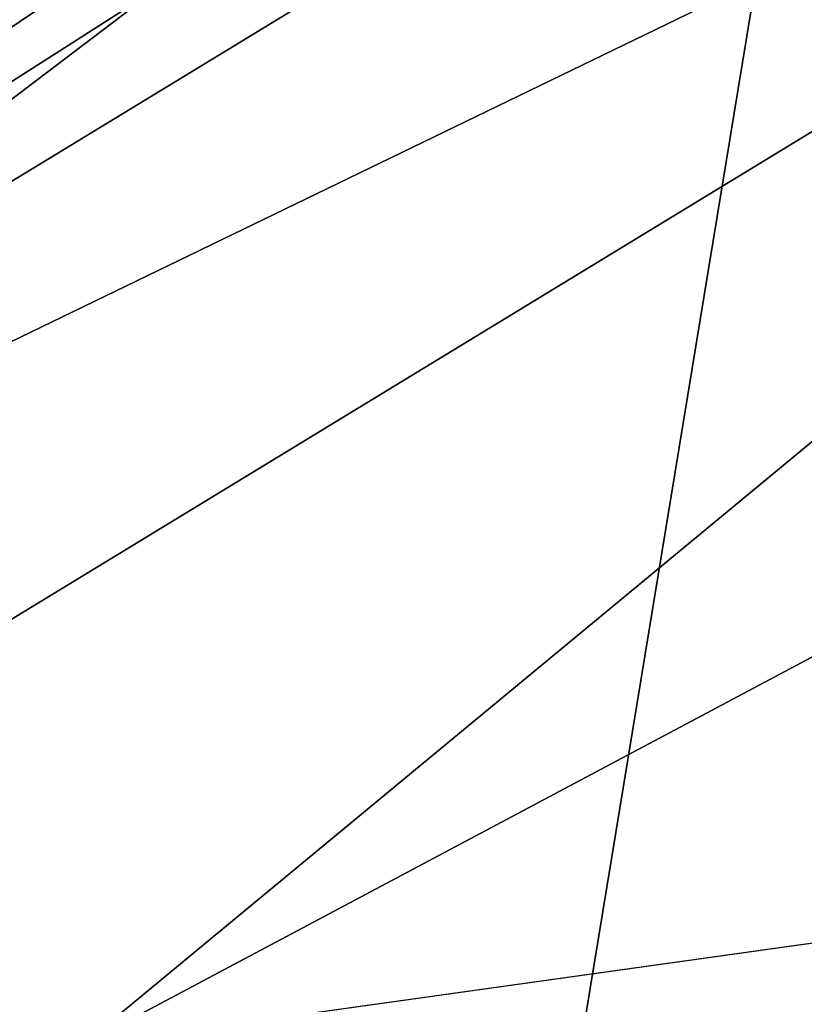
# Model space of a CAD drawing. Extents: x -252 to 252, y -10 to 685.
# Tile 74 of 256: x -5.778 to -5.019, y 100.091 to 101.045. Entities that reach past the tile are written whole.
import ezdxf

# ---------------------------------------------------------------- set-up
doc = ezdxf.new("R2010")
doc.units = 0
doc.header["$LTSCALE"] = 65.369103
for name, color, linetype in [('2521', 7, 'CONTINUOUS'), ('2522', 7, 'CONTINUOUS'), ('2524', 7, 'CONTINUOUS'), ('2542', 7, 'CONTINUOUS'), ('3397', 7, 'CONTINUOUS'), ('3406', 7, 'CONTINUOUS'), ('3912', 7, 'CONTINUOUS')]:
    doc.layers.add(name, color=color, linetype=linetype)

msp = doc.modelspace()

# ---------------------------------------------------------------- linework, layer by layer
at = {"layer": '2521', "color": 7, "linetype": 'CONTINUOUS'}
for points in [[(-8.02005, 99.27196, -68.5), (-4.98454, 101.5766, -68.5), (-5.29562, 99.6828, -68.5), (-8.02005, 99.27196, -68.5)], [(-5.29562, 99.6828, -68.5), (-4.98454, 101.5766, -68.5), (-2.65824, 100.95353, -68.5), (-5.29562, 99.6828, -68.5)]]:
    msp.add_3dface(points, dxfattribs=at)
at = {"layer": '2522', "color": 7, "linetype": 'CONTINUOUS'}
for points in [[(-5.71762, 100.05181, -15.5), (3.40675, 101.32929, -15.5), (-3.09266, 101.4486, -15.5), (-5.71762, 100.05181, -15.5)], [(5.99033, 99.85104, -15.5), (3.40675, 101.32929, -15.5), (-5.71762, 100.05181, -15.5), (5.99033, 99.85104, -15.5)]]:
    msp.add_3dface(points, dxfattribs=at)
at = {"layer": '2524', "color": 7, "linetype": 'CONTINUOUS'}
for points in [[(-5.03174, 101.66397, -68.4), (-6.59041, 100.65093, -68.4), (-5.14908, 101.59874, -51.5), (-5.03174, 101.66397, -68.4)], [(-5.14908, 101.59874, -30), (-6.59041, 100.65093, -68.4), (-5.62678, 101.31519, -16.5), (-5.14908, 101.59874, -30)], [(-5.14908, 101.59874, -51.5), (-6.59041, 100.65093, -68.4), (-5.14908, 101.59874, -30), (-5.14908, 101.59874, -51.5)], [(-5.62678, 101.31519, -16.5), (-6.59041, 100.65093, -68.4), (-7.85871, 99.56842, -16.5), (-5.62678, 101.31519, -16.5)]]:
    msp.add_3dface(points, dxfattribs=at)
at = {"layer": '2542', "color": 7, "linetype": 'CONTINUOUS'}
for points in [[(-5.62678, 101.31519, -16.5), (-7.02936, 100.131, -16.00045), (-3.77127, 102.11595, -16.00045), (-5.62678, 101.31519, -16.5)], [(-7.02936, 100.131, -16.00045), (-3.63374, 101.77646, -15.63397), (-3.77127, 102.11595, -16.00045), (-7.02936, 100.131, -16.00045)], [(-6.79459, 99.84984, -15.63397), (-3.63374, 101.77646, -15.63397), (-7.02936, 100.131, -16.00045), (-6.79459, 99.84984, -15.63397)], [(-6.79459, 99.84984, -15.63397), (-5.71762, 100.05181, -15.5), (-3.63374, 101.77646, -15.63397), (-6.79459, 99.84984, -15.63397)], [(-5.71762, 100.05181, -15.5), (-3.09266, 101.4486, -15.5), (-3.63374, 101.77646, -15.63397), (-5.71762, 100.05181, -15.5)], [(-5.62678, 101.31519, -16.5), (-7.85871, 99.56842, -16.5), (-7.02936, 100.131, -16.00045), (-5.62678, 101.31519, -16.5)]]:
    msp.add_3dface(points, dxfattribs=at)
at = {"layer": '3397', "color": 7, "linetype": 'CONTINUOUS'}
for points in [[(-3.96603, 102.14833, -68.47071), (-4.98454, 101.5766, -68.5), (-7.38535, 99.96323, -68.47071), (-3.96603, 102.14833, -68.47071)], [(-5.03174, 101.66397, -68.4), (-3.96603, 102.14833, -68.47071), (-7.38535, 99.96323, -68.47071), (-5.03174, 101.66397, -68.4)], [(-6.59041, 100.65093, -68.4), (-5.03174, 101.66397, -68.4), (-7.38535, 99.96323, -68.47071), (-6.59041, 100.65093, -68.4)], [(-4.98454, 101.5766, -68.5), (-8.02005, 99.27196, -68.5), (-7.38535, 99.96323, -68.47071), (-4.98454, 101.5766, -68.5)]]:
    msp.add_3dface(points, dxfattribs=at)
at = {"layer": '3406', "color": 7, "linetype": 'CONTINUOUS'}
msp.add_3dface([(-5.29562, 99.6828, -68.5), (-2.65824, 100.95353, -68.5), (-2.38544, 98.45937, -68.4), (-5.29562, 99.6828, -68.5)], dxfattribs=at)
at = {"layer": '3912', "color": 7, "linetype": 'CONTINUOUS'}
for points in [[(90.2, 103.5, 11), (-9.9, 103.5, 11), (-9.9, 98, 9.52628), (90.2, 103.5, 11)], [(-9.9, 103.5, -11), (90.2, 103.5, -11), (90.2, 98, -9.52628), (-9.9, 103.5, -11)], [(90.2, 98, 9.52628), (90.2, 103.5, 11), (-9.9, 98, 9.52628), (90.2, 98, 9.52628)], [(-9.9, 103.5, -11), (90.2, 98, -9.52628), (-9.9, 98, -9.52628), (-9.9, 103.5, -11)]]:
    msp.add_3dface(points, dxfattribs=at)

doc.saveas('drawing.dxf')
